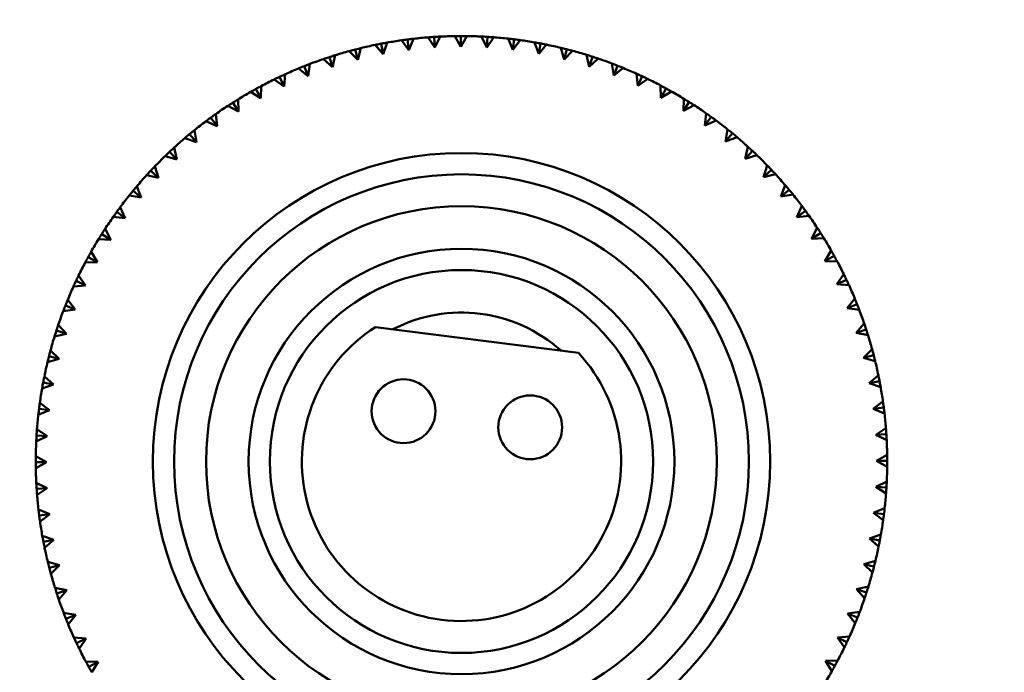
# Model space of a CAD drawing. Header units: millimetres. Extents: x 209 to 1990, y 91 to 2957.
# Tile 14 of 24: x 574 to 621, y 186 to 216. Entities that reach past the tile are written whole.
import ezdxf

# ---------------------------------------------------------------- set-up
doc = ezdxf.new("R2010")
doc.units = ezdxf.units.MM
doc.header["$LTSCALE"] = 10
doc.layers.add('Widoczne (ISO)', color=7, linetype='Continuous', lineweight=50)

msp = doc.modelspace()

# ---------------------------------------------------------------- linework, layer by layer
at = {"layer": 'Widoczne (ISO)'}
for p, q in [((591.464, 215.126), (591.559, 214.635)), ((591.747, 215.178), (591.559, 214.635)), ((592.768, 214.828), (592.42, 215.286)), ((592.705, 215.324), (592.768, 214.828)), ((592.991, 215.359), (592.768, 214.828)), ((593.988, 214.945), (593.669, 215.424)), ((593.956, 215.444), (593.988, 214.945)), ((594.243, 215.461), (593.988, 214.945)), ((595.212, 214.986), (594.924, 215.483)), ((595.212, 215.486), (595.212, 214.986)), ((595.499, 215.484), (595.212, 214.986)), ((596.437, 214.949), (596.18, 215.464)), ((596.467, 215.448), (596.437, 214.949)), ((596.754, 215.428), (596.437, 214.949)), ((597.656, 214.835), (597.433, 215.365)), ((597.718, 215.332), (597.656, 214.835)), ((598.003, 215.294), (597.656, 214.835)), ((598.867, 214.646), (598.677, 215.188)), ((598.96, 215.137), (598.867, 214.646)), ((590.364, 214.366), (589.961, 214.776)), ((590.239, 214.85), (590.364, 214.366)), ((590.518, 214.92), (590.364, 214.366)), ((591.559, 214.635), (591.183, 215.069)), ((599.242, 215.081), (598.867, 214.646)), ((600.063, 214.38), (599.907, 214.934)), ((600.186, 214.865), (600.063, 214.38)), ((600.464, 214.792), (600.063, 214.38)), ((588.119, 214.174), (588.036, 213.606)), ((589.188, 214.022), (588.76, 214.406)), ((589.033, 214.498), (589.188, 214.022)), ((589.307, 214.585), (589.188, 214.022)), ((601.24, 214.04), (601.119, 214.602)), ((601.393, 214.516), (601.24, 214.04)), ((601.666, 214.426), (601.24, 214.04)), ((602.393, 213.627), (602.308, 214.196)), ((588.036, 213.606), (587.585, 213.962)), ((587.851, 214.07), (588.036, 213.606)), ((602.576, 214.092), (602.393, 213.627)), ((602.843, 213.985), (602.393, 213.627)), ((603.518, 213.142), (603.469, 213.715)), ((586.912, 213.117), (586.44, 213.445)), ((586.699, 213.569), (586.912, 213.117)), ((586.96, 213.69), (586.912, 213.117)), ((603.73, 213.595), (603.518, 213.142)), ((603.989, 213.471), (603.518, 213.142)), ((585.822, 212.56), (585.329, 212.857)), ((585.58, 212.997), (585.822, 212.56)), ((585.833, 213.134), (585.822, 212.56)), ((604.61, 212.588), (604.597, 213.162)), ((604.85, 213.026), (604.61, 212.588)), ((605.101, 212.886), (604.61, 212.588)), ((584.5, 212.356), (584.768, 211.934)), ((584.743, 212.509), (584.768, 211.934)), ((605.665, 211.966), (605.689, 212.54)), ((605.933, 212.388), (605.665, 211.966)), ((584.768, 211.934), (584.258, 212.2)), ((606.175, 212.233), (605.665, 211.966)), ((606.68, 211.279), (606.739, 211.85)), ((583.756, 211.244), (583.23, 211.477)), ((583.462, 211.648), (583.756, 211.244)), ((583.695, 211.816), (583.756, 211.244)), ((606.973, 211.683), (606.68, 211.279)), ((607.205, 211.513), (606.68, 211.279)), ((582.692, 211.059), (582.789, 210.492)), ((607.649, 210.529), (607.744, 211.096)), ((582.789, 210.492), (582.25, 210.692)), ((582.47, 210.877), (582.789, 210.492)), ((607.967, 210.915), (607.649, 210.529)), ((608.187, 210.73), (607.649, 210.529)), ((581.529, 210.045), (581.871, 209.681)), ((581.739, 210.24), (581.871, 209.681)), ((608.569, 209.72), (608.699, 210.28)), ((608.911, 210.085), (608.569, 209.72)), ((581.871, 209.681), (581.321, 209.846)), ((609.119, 209.887), (608.569, 209.72)), ((580.642, 209.155), (581.007, 208.813)), ((580.84, 209.363), (581.007, 208.813)), ((609.436, 208.855), (609.602, 209.406)), ((609.8, 209.198), (609.436, 208.855)), ((581.007, 208.813), (580.447, 208.944)), ((609.996, 208.988), (609.436, 208.855)), ((579.812, 208.211), (580.198, 207.893)), ((579.997, 208.432), (580.198, 207.893)), ((610.248, 207.938), (610.447, 208.477)), ((610.633, 208.257), (610.248, 207.938)), ((580.198, 207.893), (579.631, 207.988)), ((610.815, 208.035), (610.248, 207.938)), ((579.214, 207.449), (579.448, 206.924)), ((611, 206.971), (611.233, 207.497)), ((611.404, 207.265), (611, 206.971)), ((579.448, 206.924), (578.877, 206.983)), ((579.043, 207.217), (579.448, 206.924)), ((611.572, 207.032), (611, 206.971)), ((578.494, 206.419), (578.761, 205.91)), ((611.69, 205.959), (611.956, 206.469)), ((578.761, 205.91), (578.187, 205.933)), ((578.339, 206.177), (578.761, 205.91)), ((612.112, 206.227), (611.69, 205.959)), ((612.265, 205.984), (611.69, 205.959)), ((612.315, 204.905), (612.612, 205.398)), ((577.701, 205.095), (578.139, 204.854)), ((577.841, 205.346), (578.139, 204.854)), ((612.753, 205.147), (612.315, 204.905)), ((578.139, 204.854), (577.565, 204.841)), ((612.89, 204.894), (612.315, 204.905)), ((577.256, 204.234), (577.585, 203.762)), ((612.873, 203.815), (613.2, 204.287)), ((613.325, 204.028), (612.873, 203.815)), ((577.585, 203.762), (577.012, 203.713)), ((577.132, 203.974), (577.585, 203.762)), ((613.446, 203.767), (612.873, 203.815)), ((576.742, 203.087), (577.1, 202.637)), ((613.361, 202.691), (613.718, 203.142)), ((577.1, 202.637), (576.531, 202.552)), ((576.635, 202.82), (577.1, 202.637)), ((613.826, 202.876), (613.361, 202.691)), ((613.93, 202.608), (613.361, 202.691)), ((576.301, 201.911), (576.687, 201.484)), ((591.201, 201.804), (600.735, 200.591)), ((613.778, 201.539), (614.162, 201.967)), ((614.253, 201.694), (613.778, 201.539)), ((576.687, 201.484), (576.125, 201.363)), ((576.211, 201.638), (576.687, 201.484)), ((614.34, 201.42), (613.778, 201.539)), ((614.121, 200.363), (614.532, 200.766)), ((576.347, 200.307), (575.793, 200.151)), ((575.862, 200.431), (576.347, 200.307)), ((575.935, 200.709), (576.347, 200.307)), ((614.606, 200.488), (614.121, 200.363)), ((614.675, 200.209), (614.121, 200.363)), ((575.645, 199.486), (576.081, 199.111)), ((614.39, 199.168), (614.825, 199.544)), ((576.081, 199.111), (575.539, 198.921)), ((575.59, 199.204), (576.081, 199.111)), ((614.881, 199.263), (614.39, 199.168)), ((614.934, 198.98), (614.39, 199.168)), ((575.433, 198.248), (575.891, 197.901)), ((614.584, 197.958), (615.041, 198.307)), ((615.08, 198.022), (614.584, 197.958)), ((575.891, 197.901), (575.362, 197.677)), ((575.891, 197.901), (575.395, 197.963)), ((615.114, 197.736), (614.584, 197.958)), ((614.701, 196.739), (615.179, 197.058)), ((575.778, 196.681), (575.263, 196.425)), ((575.279, 196.712), (575.778, 196.681)), ((575.299, 196.999), (575.778, 196.681)), ((615.2, 196.771), (614.701, 196.739)), ((615.216, 196.484), (614.701, 196.739)), ((575.243, 195.743), (575.741, 195.457)), ((614.741, 195.515), (615.239, 195.803)), ((575.241, 195.456), (575.741, 195.457)), ((575.741, 195.457), (575.244, 195.168)), ((615.241, 195.515), (614.741, 195.515)), ((615.24, 195.228), (614.741, 195.515)), ((575.266, 194.487), (575.782, 194.232)), ((614.705, 194.29), (615.219, 194.547)), ((615.204, 194.26), (614.705, 194.29)), ((615.184, 193.973), (614.705, 194.29)), ((575.283, 194.2), (575.782, 194.232)), ((575.782, 194.232), (575.303, 193.913)), ((575.368, 193.235), (575.899, 193.013)), ((575.403, 192.949), (575.899, 193.013)), ((575.899, 193.013), (575.441, 192.665)), ((614.591, 193.07), (615.121, 193.294)), ((615.087, 193.009), (614.591, 193.07)), ((615.05, 192.724), (614.591, 193.07)), ((575.549, 191.991), (576.092, 191.803)), ((614.401, 191.86), (614.944, 192.05)), ((575.601, 191.709), (576.092, 191.803)), ((576.092, 191.803), (575.657, 191.427)), ((614.893, 191.767), (614.401, 191.86)), ((614.837, 191.485), (614.401, 191.86)), ((575.807, 190.762), (576.361, 190.608)), ((575.877, 190.483), (576.361, 190.608)), ((576.361, 190.608), (575.951, 190.205)), ((614.136, 190.664), (614.689, 190.82)), ((614.62, 190.541), (614.136, 190.664)), ((614.547, 190.263), (614.136, 190.664)), ((576.142, 189.551), (576.705, 189.432)), ((576.229, 189.277), (576.705, 189.432)), ((576.705, 189.432), (576.321, 189.004)), ((613.796, 189.487), (614.358, 189.608)), ((614.272, 189.334), (613.796, 189.487)), ((614.181, 189.061), (613.796, 189.487)), ((576.552, 188.363), (577.121, 188.28)), ((576.657, 188.095), (577.121, 188.28)), ((577.121, 188.28), (576.765, 187.829)), ((613.383, 188.334), (613.951, 188.419)), ((613.848, 188.151), (613.383, 188.334)), ((613.74, 187.884), (613.383, 188.334)), ((577.037, 187.204), (577.61, 187.157)), ((577.157, 186.943), (577.61, 187.157)), ((577.61, 187.157), (577.282, 186.684)), ((612.898, 187.209), (613.471, 187.258)), ((613.351, 186.997), (612.898, 187.209)), ((613.227, 186.738), (612.898, 187.209)), ((577.592, 186.077), (578.167, 186.066)), ((577.73, 185.824), (578.167, 186.066)), ((578.167, 186.066), (577.87, 185.574)), ((612.343, 186.117), (612.918, 186.13)), ((612.782, 185.877), (612.343, 186.117)), ((612.642, 185.626), (612.343, 186.117))]:
    msp.add_line(p, q, dxfattribs=at)
for centre, radius in [((595.241, 195.486), 50), ((595.241, 195.486), 14.5), ((595.241, 195.486), 13.5), ((595.241, 195.486), 12), ((595.241, 195.486), 10), ((595.241, 195.486), 9), ((592.518, 197.848), 1.5), ((598.47, 197.091), 1.5)]:
    msp.add_circle(centre, radius, dxfattribs=at)
for radius, start, end in [(20, 98.109, 100.0618), (20, 94.509, 96.4618), (20, 90.909, 92.8618), (20, 87.309, 89.2618), (20, 83.709, 85.6618), (20, 80.109, 82.0618), (20, 105.309, 107.2618), (20, 101.709, 103.6618), (20, 76.509, 78.4618), (20, 72.909, 74.8618), (20, 108.909, 110.8618), (20, 69.309, 71.2618), (20, 112.509, 114.4618), (20, 65.709, 67.6618), (20, 116.109, 118.0618), (20, 62.109, 64.0618), (20, 119.709, 121.6618), (20, 58.509, 60.4618), (20, 123.309, 125.2618), (20, 54.909, 56.8618), (20, 126.909, 128.8618), (20, 51.309, 53.2618), (20, 130.509, 132.4618), (20, 47.709, 49.6618), (20, 134.109, 136.0618), (20, 44.109, 46.0618), (20, 137.709, 139.6618), (20, 40.509, 42.4618), (20, 141.309, 143.2618), (20, 36.909, 38.8618), (20, 144.909, 146.8618), (20, 33.309, 35.2618), (20, 148.509, 150.4618), (20, 29.709, 31.6618), (20, 152.109, 154.0618), (20, 26.109, 28.0618), (20, 155.709, 157.6618), (20, 22.509, 24.4618), (20, 18.909, 20.8618), (20, 159.309, 161.2618), (7, 48.0951, 117.4049), (7.5, 122.5975, 42.9025), (20, 162.909, 164.8618), (20, 15.309, 17.2618), (20, 166.509, 168.4618), (20, 11.709, 13.6618), (20, 170.109, 172.0618), (20, 8.109, 10.0618), (20, 173.709, 175.6618), (20, 4.509, 6.4618), (20, 177.309, 179.2618), (20, 0.909, 2.8618), (20, 357.309, 359.2618), (20, 180.909, 182.8618), (20, 184.509, 186.4618), (20, 353.709, 355.6618), (20, 188.109, 190.0618), (20, 350.109, 352.0618), (20, 191.709, 193.6618), (20, 346.509, 348.4618), (20, 195.309, 197.2618), (20, 342.909, 344.8618), (20, 198.909, 200.8618), (20, 339.309, 341.2618), (20, 202.509, 204.4618), (20, 335.709, 337.6618), (20, 206.109, 208.0618), (20, 332.109, 334.0618), (20, 328.509, 330.4618)]:
    msp.add_arc((595.241, 195.486), radius, start, end, dxfattribs=at)
for points, knots in [([(591.183, 215.069), (591.263, 215.086), (591.344, 215.102), (591.438, 215.121), (591.451, 215.123), (591.464, 215.126)], [0.01597845, 0.01597845, 0.01597845, 0.01597845, 0.06606705, 0.06606705, 0.07409033, 0.07409033, 0.07409033, 0.07409033]), ([(591.464, 215.126), (591.477, 215.128), (591.49, 215.131), (591.585, 215.149), (591.666, 215.164), (591.747, 215.178)], [0.05804162, 0.05804162, 0.05804162, 0.05804162, 0.06605559, 0.06605559, 0.11615352, 0.11615352, 0.11615352, 0.11615352]), ([(592.42, 215.286), (592.502, 215.297), (592.584, 215.308), (592.679, 215.321), (592.692, 215.322), (592.705, 215.324)], [0.01597845, 0.01597845, 0.01597845, 0.01597845, 0.06606705, 0.06606705, 0.07409033, 0.07409033, 0.07409033, 0.07409033]), ([(592.705, 215.324), (592.718, 215.326), (592.731, 215.328), (592.826, 215.339), (592.908, 215.349), (592.991, 215.359)], [0.05804162, 0.05804162, 0.05804162, 0.05804162, 0.06605559, 0.06605559, 0.11615352, 0.11615352, 0.11615352, 0.11615352]), ([(593.669, 215.424), (593.751, 215.43), (593.834, 215.436), (593.929, 215.443), (593.943, 215.443), (593.956, 215.444)], [0.01597845, 0.01597845, 0.01597845, 0.01597845, 0.06606705, 0.06606705, 0.07409033, 0.07409033, 0.07409033, 0.07409033]), ([(593.956, 215.444), (593.969, 215.445), (593.982, 215.446), (594.078, 215.452), (594.16, 215.457), (594.243, 215.461)], [0.05804162, 0.05804162, 0.05804162, 0.05804162, 0.06605559, 0.06605559, 0.11615352, 0.11615352, 0.11615352, 0.11615352]), ([(594.924, 215.483), (595.007, 215.484), (595.089, 215.485), (595.185, 215.486), (595.198, 215.486), (595.212, 215.486)], [0.01597845, 0.01597845, 0.01597845, 0.01597845, 0.06606705, 0.06606705, 0.07409033, 0.07409033, 0.07409033, 0.07409033]), ([(595.212, 215.486), (595.225, 215.486), (595.238, 215.486), (595.334, 215.486), (595.416, 215.485), (595.499, 215.484)], [0.05804162, 0.05804162, 0.05804162, 0.05804162, 0.06605559, 0.06605559, 0.11615352, 0.11615352, 0.11615352, 0.11615352]), ([(596.18, 215.464), (596.263, 215.46), (596.345, 215.455), (596.441, 215.45), (596.454, 215.449), (596.467, 215.448)], [0.01597845, 0.01597845, 0.01597845, 0.01597845, 0.06606705, 0.06606705, 0.07409033, 0.07409033, 0.07409033, 0.07409033]), ([(596.467, 215.448), (596.481, 215.447), (596.494, 215.446), (596.589, 215.44), (596.672, 215.435), (596.754, 215.428)], [0.05804162, 0.05804162, 0.05804162, 0.05804162, 0.06605559, 0.06605559, 0.11615352, 0.11615352, 0.11615352, 0.11615352]), ([(597.433, 215.365), (597.515, 215.356), (597.597, 215.347), (597.692, 215.335), (597.705, 215.333), (597.718, 215.332)], [0.01597845, 0.01597845, 0.01597845, 0.01597845, 0.06606705, 0.06606705, 0.07409033, 0.07409033, 0.07409033, 0.07409033]), ([(597.718, 215.332), (597.732, 215.33), (597.745, 215.328), (597.84, 215.316), (597.922, 215.305), (598.003, 215.294)], [0.05804162, 0.05804162, 0.05804162, 0.05804162, 0.06605559, 0.06605559, 0.11615352, 0.11615352, 0.11615352, 0.11615352]), ([(598.677, 215.188), (598.758, 215.174), (598.839, 215.159), (598.934, 215.142), (598.947, 215.139), (598.96, 215.137)], [0.01597845, 0.01597845, 0.01597845, 0.01597845, 0.06606705, 0.06606705, 0.07409033, 0.07409033, 0.07409033, 0.07409033]), ([(598.96, 215.137), (598.973, 215.134), (598.986, 215.132), (599.08, 215.114), (599.161, 215.098), (599.242, 215.081)], [0.05804162, 0.05804162, 0.05804162, 0.05804162, 0.06605559, 0.06605559, 0.11615352, 0.11615352, 0.11615352, 0.11615352]), ([(589.961, 214.776), (590.04, 214.798), (590.12, 214.819), (590.213, 214.843), (590.226, 214.847), (590.239, 214.85)], [0.01597845, 0.01597845, 0.01597845, 0.01597845, 0.06606705, 0.06606705, 0.07409033, 0.07409033, 0.07409033, 0.07409033]), ([(590.239, 214.85), (590.251, 214.853), (590.264, 214.856), (590.357, 214.88), (590.437, 214.9), (590.518, 214.92)], [0.05804162, 0.05804162, 0.05804162, 0.05804162, 0.06605559, 0.06605559, 0.11615352, 0.11615352, 0.11615352, 0.11615352]), ([(599.907, 214.934), (599.987, 214.915), (600.068, 214.895), (600.161, 214.871), (600.173, 214.868), (600.186, 214.865)], [0.01597845, 0.01597845, 0.01597845, 0.01597845, 0.06606705, 0.06606705, 0.07409033, 0.07409033, 0.07409033, 0.07409033]), ([(600.186, 214.865), (600.199, 214.861), (600.212, 214.858), (600.305, 214.834), (600.385, 214.813), (600.464, 214.792)], [0.05804162, 0.05804162, 0.05804162, 0.05804162, 0.06605559, 0.06605559, 0.11615352, 0.11615352, 0.11615352, 0.11615352]), ([(587.851, 214.07), (587.863, 214.075), (587.876, 214.08), (587.965, 214.115), (588.042, 214.145), (588.119, 214.174)], [0.05804162, 0.05804162, 0.05804162, 0.05804162, 0.06605559, 0.06605559, 0.11615352, 0.11615352, 0.11615352, 0.11615352]), ([(588.76, 214.406), (588.838, 214.433), (588.916, 214.459), (589.007, 214.489), (589.02, 214.493), (589.033, 214.498)], [0.01597845, 0.01597845, 0.01597845, 0.01597845, 0.06606705, 0.06606705, 0.07409033, 0.07409033, 0.07409033, 0.07409033]), ([(589.033, 214.498), (589.045, 214.502), (589.058, 214.506), (589.149, 214.535), (589.228, 214.56), (589.307, 214.585)], [0.05804162, 0.05804162, 0.05804162, 0.05804162, 0.06605559, 0.06605559, 0.11615352, 0.11615352, 0.11615352, 0.11615352]), ([(601.119, 214.602), (601.198, 214.578), (601.277, 214.553), (601.368, 214.524), (601.381, 214.52), (601.393, 214.516)], [0.01597845, 0.01597845, 0.01597845, 0.01597845, 0.06606705, 0.06606705, 0.07409033, 0.07409033, 0.07409033, 0.07409033]), ([(601.393, 214.516), (601.406, 214.512), (601.418, 214.508), (601.51, 214.478), (601.588, 214.452), (601.666, 214.426)], [0.05804162, 0.05804162, 0.05804162, 0.05804162, 0.06605559, 0.06605559, 0.11615352, 0.11615352, 0.11615352, 0.11615352]), ([(602.308, 214.196), (602.385, 214.166), (602.462, 214.137), (602.551, 214.102), (602.564, 214.097), (602.576, 214.092)], [0.01597845, 0.01597845, 0.01597845, 0.01597845, 0.06606705, 0.06606705, 0.07409033, 0.07409033, 0.07409033, 0.07409033]), ([(587.585, 213.962), (587.661, 213.994), (587.738, 214.025), (587.827, 214.06), (587.839, 214.065), (587.851, 214.07)], [0.01597845, 0.01597845, 0.01597845, 0.01597845, 0.06606705, 0.06606705, 0.07409033, 0.07409033, 0.07409033, 0.07409033]), ([(602.576, 214.092), (602.588, 214.087), (602.601, 214.082), (602.69, 214.047), (602.766, 214.016), (602.843, 213.985)], [0.05804162, 0.05804162, 0.05804162, 0.05804162, 0.06605559, 0.06605559, 0.11615352, 0.11615352, 0.11615352, 0.11615352]), ([(603.469, 213.715), (603.544, 213.681), (603.619, 213.647), (603.706, 213.606), (603.718, 213.6), (603.73, 213.595)], [0.01597845, 0.01597845, 0.01597845, 0.01597845, 0.06606705, 0.06606705, 0.07409033, 0.07409033, 0.07409033, 0.07409033]), ([(586.44, 213.445), (586.514, 213.481), (586.588, 213.517), (586.675, 213.558), (586.687, 213.564), (586.699, 213.569)], [0.01597845, 0.01597845, 0.01597845, 0.01597845, 0.06606705, 0.06606705, 0.07409033, 0.07409033, 0.07409033, 0.07409033]), ([(586.699, 213.569), (586.711, 213.575), (586.723, 213.581), (586.809, 213.622), (586.884, 213.656), (586.96, 213.69)], [0.05804162, 0.05804162, 0.05804162, 0.05804162, 0.06605559, 0.06605559, 0.11615352, 0.11615352, 0.11615352, 0.11615352]), ([(603.73, 213.595), (603.742, 213.589), (603.754, 213.584), (603.841, 213.543), (603.915, 213.507), (603.989, 213.471)], [0.05804162, 0.05804162, 0.05804162, 0.05804162, 0.06605559, 0.06605559, 0.11615352, 0.11615352, 0.11615352, 0.11615352]), ([(585.329, 212.857), (585.401, 212.898), (585.473, 212.938), (585.557, 212.985), (585.569, 212.991), (585.58, 212.997)], [0.01597845, 0.01597845, 0.01597845, 0.01597845, 0.06606705, 0.06606705, 0.07409033, 0.07409033, 0.07409033, 0.07409033]), ([(585.58, 212.997), (585.592, 213.004), (585.603, 213.01), (585.687, 213.056), (585.76, 213.096), (585.833, 213.134)], [0.05804162, 0.05804162, 0.05804162, 0.05804162, 0.06605559, 0.06605559, 0.11615352, 0.11615352, 0.11615352, 0.11615352]), ([(604.597, 213.162), (604.67, 213.124), (604.743, 213.085), (604.827, 213.039), (604.839, 213.032), (604.85, 213.026)], [0.01597845, 0.01597845, 0.01597845, 0.01597845, 0.06606705, 0.06606705, 0.07409033, 0.07409033, 0.07409033, 0.07409033]), ([(604.85, 213.026), (604.862, 213.02), (604.873, 213.013), (604.957, 212.967), (605.03, 212.927), (605.101, 212.886)], [0.05804162, 0.05804162, 0.05804162, 0.05804162, 0.06605559, 0.06605559, 0.11615352, 0.11615352, 0.11615352, 0.11615352]), ([(584.258, 212.2), (584.327, 212.245), (584.397, 212.29), (584.477, 212.342), (584.488, 212.349), (584.5, 212.356)], [0.01597845, 0.01597845, 0.01597845, 0.01597845, 0.06606705, 0.06606705, 0.07409033, 0.07409033, 0.07409033, 0.07409033]), ([(584.5, 212.356), (584.511, 212.363), (584.522, 212.37), (584.603, 212.422), (584.673, 212.466), (584.743, 212.509)], [0.05804162, 0.05804162, 0.05804162, 0.05804162, 0.06605559, 0.06605559, 0.11615352, 0.11615352, 0.11615352, 0.11615352]), ([(605.689, 212.54), (605.759, 212.497), (605.829, 212.453), (605.91, 212.402), (605.921, 212.395), (605.933, 212.388)], [0.01597845, 0.01597845, 0.01597845, 0.01597845, 0.06606705, 0.06606705, 0.07409033, 0.07409033, 0.07409033, 0.07409033]), ([(605.933, 212.388), (605.944, 212.381), (605.955, 212.374), (606.036, 212.323), (606.105, 212.278), (606.175, 212.233)], [0.05804162, 0.05804162, 0.05804162, 0.05804162, 0.06605559, 0.06605559, 0.11615352, 0.11615352, 0.11615352, 0.11615352]), ([(606.739, 211.85), (606.806, 211.803), (606.874, 211.755), (606.951, 211.699), (606.962, 211.691), (606.973, 211.683)], [0.01597845, 0.01597845, 0.01597845, 0.01597845, 0.06606705, 0.06606705, 0.07409033, 0.07409033, 0.07409033, 0.07409033]), ([(583.23, 211.477), (583.296, 211.527), (583.363, 211.576), (583.44, 211.633), (583.451, 211.641), (583.462, 211.648)], [0.01597845, 0.01597845, 0.01597845, 0.01597845, 0.06606705, 0.06606705, 0.07409033, 0.07409033, 0.07409033, 0.07409033]), ([(583.462, 211.648), (583.472, 211.656), (583.483, 211.664), (583.56, 211.72), (583.628, 211.768), (583.695, 211.816)], [0.05804162, 0.05804162, 0.05804162, 0.05804162, 0.06605559, 0.06605559, 0.11615352, 0.11615352, 0.11615352, 0.11615352]), ([(606.973, 211.683), (606.984, 211.676), (606.994, 211.668), (607.072, 211.612), (607.138, 211.563), (607.205, 211.513)], [0.05804162, 0.05804162, 0.05804162, 0.05804162, 0.06605559, 0.06605559, 0.11615352, 0.11615352, 0.11615352, 0.11615352]), ([(582.47, 210.877), (582.48, 210.885), (582.49, 210.894), (582.564, 210.955), (582.628, 211.007), (582.692, 211.059)], [0.05804162, 0.05804162, 0.05804162, 0.05804162, 0.06605559, 0.06605559, 0.11615352, 0.11615352, 0.11615352, 0.11615352]), ([(607.744, 211.096), (607.808, 211.045), (607.872, 210.993), (607.946, 210.932), (607.957, 210.923), (607.967, 210.915)], [0.01597845, 0.01597845, 0.01597845, 0.01597845, 0.06606705, 0.06606705, 0.07409033, 0.07409033, 0.07409033, 0.07409033]), ([(582.25, 210.692), (582.313, 210.745), (582.376, 210.799), (582.45, 210.86), (582.46, 210.868), (582.47, 210.877)], [0.01597845, 0.01597845, 0.01597845, 0.01597845, 0.06606705, 0.06606705, 0.07409033, 0.07409033, 0.07409033, 0.07409033]), ([(607.967, 210.915), (607.977, 210.906), (607.987, 210.898), (608.061, 210.837), (608.124, 210.784), (608.187, 210.73)], [0.05804162, 0.05804162, 0.05804162, 0.05804162, 0.06605559, 0.06605559, 0.11615352, 0.11615352, 0.11615352, 0.11615352]), ([(581.321, 209.846), (581.38, 209.903), (581.44, 209.961), (581.509, 210.026), (581.519, 210.036), (581.529, 210.045)], [0.01597845, 0.01597845, 0.01597845, 0.01597845, 0.06606705, 0.06606705, 0.07409033, 0.07409033, 0.07409033, 0.07409033]), ([(581.529, 210.045), (581.538, 210.054), (581.548, 210.063), (581.618, 210.128), (581.678, 210.184), (581.739, 210.24)], [0.05804162, 0.05804162, 0.05804162, 0.05804162, 0.06605559, 0.06605559, 0.11615352, 0.11615352, 0.11615352, 0.11615352]), ([(608.699, 210.28), (608.76, 210.225), (608.821, 210.169), (608.891, 210.103), (608.901, 210.094), (608.911, 210.085)], [0.01597845, 0.01597845, 0.01597845, 0.01597845, 0.06606705, 0.06606705, 0.07409033, 0.07409033, 0.07409033, 0.07409033]), ([(608.911, 210.085), (608.92, 210.076), (608.93, 210.067), (609, 210.002), (609.06, 209.945), (609.119, 209.887)], [0.05804162, 0.05804162, 0.05804162, 0.05804162, 0.06605559, 0.06605559, 0.11615352, 0.11615352, 0.11615352, 0.11615352]), ([(580.447, 208.944), (580.502, 209.005), (580.558, 209.065), (580.623, 209.136), (580.633, 209.145), (580.642, 209.155)], [0.01597845, 0.01597845, 0.01597845, 0.01597845, 0.06606705, 0.06606705, 0.07409033, 0.07409033, 0.07409033, 0.07409033]), ([(580.642, 209.155), (580.651, 209.164), (580.66, 209.174), (580.725, 209.244), (580.782, 209.304), (580.84, 209.363)], [0.05804162, 0.05804162, 0.05804162, 0.05804162, 0.06605559, 0.06605559, 0.11615352, 0.11615352, 0.11615352, 0.11615352]), ([(609.602, 209.406), (609.659, 209.347), (609.716, 209.287), (609.782, 209.218), (609.791, 209.208), (609.8, 209.198)], [0.01597845, 0.01597845, 0.01597845, 0.01597845, 0.06606705, 0.06606705, 0.07409033, 0.07409033, 0.07409033, 0.07409033]), ([(609.8, 209.198), (609.809, 209.189), (609.818, 209.179), (609.884, 209.109), (609.94, 209.049), (609.996, 208.988)], [0.05804162, 0.05804162, 0.05804162, 0.05804162, 0.06605559, 0.06605559, 0.11615352, 0.11615352, 0.11615352, 0.11615352]), ([(579.631, 207.988), (579.682, 208.052), (579.734, 208.117), (579.795, 208.191), (579.804, 208.201), (579.812, 208.211)], [0.01597845, 0.01597845, 0.01597845, 0.01597845, 0.06606705, 0.06606705, 0.07409033, 0.07409033, 0.07409033, 0.07409033]), ([(579.812, 208.211), (579.82, 208.221), (579.829, 208.232), (579.89, 208.305), (579.943, 208.369), (579.997, 208.432)], [0.05804162, 0.05804162, 0.05804162, 0.05804162, 0.06605559, 0.06605559, 0.11615352, 0.11615352, 0.11615352, 0.11615352]), ([(610.447, 208.477), (610.501, 208.414), (610.554, 208.351), (610.616, 208.277), (610.624, 208.267), (610.633, 208.257)], [0.01597845, 0.01597845, 0.01597845, 0.01597845, 0.06606705, 0.06606705, 0.07409033, 0.07409033, 0.07409033, 0.07409033]), ([(610.633, 208.257), (610.641, 208.247), (610.649, 208.237), (610.711, 208.163), (610.763, 208.099), (610.815, 208.035)], [0.05804162, 0.05804162, 0.05804162, 0.05804162, 0.06605559, 0.06605559, 0.11615352, 0.11615352, 0.11615352, 0.11615352]), ([(579.043, 207.217), (579.051, 207.228), (579.059, 207.239), (579.115, 207.316), (579.164, 207.383), (579.214, 207.449)], [0.05804162, 0.05804162, 0.05804162, 0.05804162, 0.06605559, 0.06605559, 0.11615352, 0.11615352, 0.11615352, 0.11615352]), ([(611.233, 207.497), (611.283, 207.431), (611.332, 207.364), (611.389, 207.287), (611.396, 207.276), (611.404, 207.265)], [0.01597845, 0.01597845, 0.01597845, 0.01597845, 0.06606705, 0.06606705, 0.07409033, 0.07409033, 0.07409033, 0.07409033]), ([(611.404, 207.265), (611.412, 207.255), (611.42, 207.244), (611.476, 207.166), (611.524, 207.099), (611.572, 207.032)], [0.05804162, 0.05804162, 0.05804162, 0.05804162, 0.06605559, 0.06605559, 0.11615352, 0.11615352, 0.11615352, 0.11615352]), ([(578.877, 206.983), (578.924, 207.051), (578.972, 207.118), (579.028, 207.196), (579.036, 207.206), (579.043, 207.217)], [0.01597845, 0.01597845, 0.01597845, 0.01597845, 0.06606705, 0.06606705, 0.07409033, 0.07409033, 0.07409033, 0.07409033]), ([(578.339, 206.177), (578.346, 206.188), (578.353, 206.199), (578.404, 206.28), (578.449, 206.35), (578.494, 206.419)], [0.05804162, 0.05804162, 0.05804162, 0.05804162, 0.06605559, 0.06605559, 0.11615352, 0.11615352, 0.11615352, 0.11615352]), ([(611.956, 206.469), (612.001, 206.4), (612.046, 206.33), (612.098, 206.25), (612.105, 206.238), (612.112, 206.227)], [0.01597845, 0.01597845, 0.01597845, 0.01597845, 0.06606705, 0.06606705, 0.07409033, 0.07409033, 0.07409033, 0.07409033]), ([(578.187, 205.933), (578.23, 206.003), (578.274, 206.073), (578.325, 206.155), (578.332, 206.166), (578.339, 206.177)], [0.01597845, 0.01597845, 0.01597845, 0.01597845, 0.06606705, 0.06606705, 0.07409033, 0.07409033, 0.07409033, 0.07409033]), ([(612.112, 206.227), (612.119, 206.216), (612.126, 206.205), (612.177, 206.124), (612.221, 206.054), (612.265, 205.984)], [0.05804162, 0.05804162, 0.05804162, 0.05804162, 0.06605559, 0.06605559, 0.11615352, 0.11615352, 0.11615352, 0.11615352]), ([(612.612, 205.398), (612.653, 205.326), (612.694, 205.254), (612.74, 205.17), (612.747, 205.158), (612.753, 205.147)], [0.01597845, 0.01597845, 0.01597845, 0.01597845, 0.06606705, 0.06606705, 0.07409033, 0.07409033, 0.07409033, 0.07409033]), ([(577.565, 204.841), (577.603, 204.914), (577.642, 204.987), (577.688, 205.071), (577.694, 205.083), (577.701, 205.095)], [0.01597845, 0.01597845, 0.01597845, 0.01597845, 0.06606705, 0.06606705, 0.07409033, 0.07409033, 0.07409033, 0.07409033]), ([(577.701, 205.095), (577.707, 205.106), (577.714, 205.118), (577.76, 205.202), (577.8, 205.274), (577.841, 205.346)], [0.05804162, 0.05804162, 0.05804162, 0.05804162, 0.06605559, 0.06605559, 0.11615352, 0.11615352, 0.11615352, 0.11615352]), ([(612.753, 205.147), (612.759, 205.135), (612.766, 205.124), (612.812, 205.04), (612.851, 204.967), (612.89, 204.894)], [0.05804162, 0.05804162, 0.05804162, 0.05804162, 0.06605559, 0.06605559, 0.11615352, 0.11615352, 0.11615352, 0.11615352]), ([(577.132, 203.974), (577.138, 203.986), (577.143, 203.998), (577.184, 204.085), (577.22, 204.159), (577.256, 204.234)], [0.05804162, 0.05804162, 0.05804162, 0.05804162, 0.06605559, 0.06605559, 0.11615352, 0.11615352, 0.11615352, 0.11615352]), ([(613.2, 204.287), (613.237, 204.213), (613.273, 204.139), (613.314, 204.052), (613.319, 204.04), (613.325, 204.028)], [0.01597845, 0.01597845, 0.01597845, 0.01597845, 0.06606705, 0.06606705, 0.07409033, 0.07409033, 0.07409033, 0.07409033]), ([(613.325, 204.028), (613.331, 204.016), (613.336, 204.004), (613.377, 203.917), (613.412, 203.843), (613.446, 203.767)], [0.05804162, 0.05804162, 0.05804162, 0.05804162, 0.06605559, 0.06605559, 0.11615352, 0.11615352, 0.11615352, 0.11615352]), ([(577.012, 203.713), (577.046, 203.788), (577.08, 203.863), (577.121, 203.95), (577.126, 203.962), (577.132, 203.974)], [0.01597845, 0.01597845, 0.01597845, 0.01597845, 0.06606705, 0.06606705, 0.07409033, 0.07409033, 0.07409033, 0.07409033]), ([(576.635, 202.82), (576.64, 202.833), (576.645, 202.845), (576.68, 202.934), (576.711, 203.011), (576.742, 203.087)], [0.05804162, 0.05804162, 0.05804162, 0.05804162, 0.06605559, 0.06605559, 0.11615352, 0.11615352, 0.11615352, 0.11615352]), ([(613.718, 203.142), (613.749, 203.066), (613.78, 202.989), (613.816, 202.9), (613.821, 202.888), (613.826, 202.876)], [0.01597845, 0.01597845, 0.01597845, 0.01597845, 0.06606705, 0.06606705, 0.07409033, 0.07409033, 0.07409033, 0.07409033]), ([(576.531, 202.552), (576.56, 202.629), (576.59, 202.707), (576.625, 202.796), (576.63, 202.808), (576.635, 202.82)], [0.01597845, 0.01597845, 0.01597845, 0.01597845, 0.06606705, 0.06606705, 0.07409033, 0.07409033, 0.07409033, 0.07409033]), ([(613.826, 202.876), (613.831, 202.864), (613.836, 202.851), (613.871, 202.762), (613.901, 202.685), (613.93, 202.608)], [0.05804162, 0.05804162, 0.05804162, 0.05804162, 0.06605559, 0.06605559, 0.11615352, 0.11615352, 0.11615352, 0.11615352]), ([(576.211, 201.638), (576.215, 201.65), (576.219, 201.663), (576.249, 201.754), (576.275, 201.832), (576.301, 201.911)], [0.05804162, 0.05804162, 0.05804162, 0.05804162, 0.06605559, 0.06605559, 0.11615352, 0.11615352, 0.11615352, 0.11615352]), ([(614.162, 201.967), (614.189, 201.889), (614.215, 201.811), (614.245, 201.719), (614.249, 201.707), (614.253, 201.694)], [0.01597845, 0.01597845, 0.01597845, 0.01597845, 0.06606705, 0.06606705, 0.07409033, 0.07409033, 0.07409033, 0.07409033]), ([(614.253, 201.694), (614.257, 201.682), (614.261, 201.669), (614.291, 201.578), (614.316, 201.499), (614.34, 201.42)], [0.05804162, 0.05804162, 0.05804162, 0.05804162, 0.06605559, 0.06605559, 0.11615352, 0.11615352, 0.11615352, 0.11615352]), ([(576.125, 201.363), (576.149, 201.442), (576.174, 201.521), (576.203, 201.612), (576.207, 201.625), (576.211, 201.638)], [0.01597845, 0.01597845, 0.01597845, 0.01597845, 0.06606705, 0.06606705, 0.07409033, 0.07409033, 0.07409033, 0.07409033]), ([(614.532, 200.766), (614.553, 200.686), (614.575, 200.607), (614.599, 200.514), (614.602, 200.501), (614.606, 200.488)], [0.01597845, 0.01597845, 0.01597845, 0.01597845, 0.06606705, 0.06606705, 0.07409033, 0.07409033, 0.07409033, 0.07409033]), ([(575.793, 200.151), (575.812, 200.232), (575.832, 200.312), (575.856, 200.405), (575.859, 200.418), (575.862, 200.431)], [0.01597845, 0.01597845, 0.01597845, 0.01597845, 0.06606705, 0.06606705, 0.07409033, 0.07409033, 0.07409033, 0.07409033]), ([(575.862, 200.431), (575.866, 200.443), (575.869, 200.456), (575.893, 200.549), (575.914, 200.629), (575.935, 200.709)], [0.05804162, 0.05804162, 0.05804162, 0.05804162, 0.06605559, 0.06605559, 0.11615352, 0.11615352, 0.11615352, 0.11615352]), ([(614.606, 200.488), (614.609, 200.475), (614.612, 200.463), (614.636, 200.37), (614.656, 200.29), (614.675, 200.209)], [0.05804162, 0.05804162, 0.05804162, 0.05804162, 0.06605559, 0.06605559, 0.11615352, 0.11615352, 0.11615352, 0.11615352]), ([(575.59, 199.204), (575.592, 199.217), (575.595, 199.23), (575.613, 199.324), (575.629, 199.405), (575.645, 199.486)], [0.05804162, 0.05804162, 0.05804162, 0.05804162, 0.06605559, 0.06605559, 0.11615352, 0.11615352, 0.11615352, 0.11615352]), ([(614.825, 199.544), (614.842, 199.464), (614.858, 199.383), (614.876, 199.289), (614.879, 199.276), (614.881, 199.263)], [0.01597845, 0.01597845, 0.01597845, 0.01597845, 0.06606705, 0.06606705, 0.07409033, 0.07409033, 0.07409033, 0.07409033]), ([(614.881, 199.263), (614.884, 199.25), (614.886, 199.237), (614.904, 199.142), (614.919, 199.061), (614.934, 198.98)], [0.05804162, 0.05804162, 0.05804162, 0.05804162, 0.06605559, 0.06605559, 0.11615352, 0.11615352, 0.11615352, 0.11615352]), ([(615.041, 198.307), (615.053, 198.225), (615.064, 198.143), (615.076, 198.048), (615.078, 198.035), (615.08, 198.022)], [0.01597845, 0.01597845, 0.01597845, 0.01597845, 0.06606705, 0.06606705, 0.07409033, 0.07409033, 0.07409033, 0.07409033]), ([(615.08, 198.022), (615.082, 198.009), (615.083, 197.996), (615.095, 197.901), (615.105, 197.818), (615.114, 197.736)], [0.05804162, 0.05804162, 0.05804162, 0.05804162, 0.06605559, 0.06605559, 0.11615352, 0.11615352, 0.11615352, 0.11615352]), ([(615.179, 197.058), (615.186, 196.976), (615.192, 196.893), (615.198, 196.798), (615.199, 196.784), (615.2, 196.771)], [0.01597845, 0.01597845, 0.01597845, 0.01597845, 0.06606705, 0.06606705, 0.07409033, 0.07409033, 0.07409033, 0.07409033]), ([(575.263, 196.425), (575.267, 196.507), (575.272, 196.59), (575.277, 196.685), (575.278, 196.698), (575.279, 196.712)], [0.01597845, 0.01597845, 0.01597845, 0.01597845, 0.06606705, 0.06606705, 0.07409033, 0.07409033, 0.07409033, 0.07409033]), ([(615.2, 196.771), (615.201, 196.758), (615.202, 196.745), (615.208, 196.649), (615.212, 196.567), (615.216, 196.484)], [0.05804162, 0.05804162, 0.05804162, 0.05804162, 0.06605559, 0.06605559, 0.11615352, 0.11615352, 0.11615352, 0.11615352]), ([(575.241, 195.456), (575.241, 195.469), (575.241, 195.482), (575.241, 195.578), (575.242, 195.661), (575.243, 195.743)], [0.05804162, 0.05804162, 0.05804162, 0.05804162, 0.06605559, 0.06605559, 0.11615352, 0.11615352, 0.11615352, 0.11615352]), ([(615.239, 195.803), (615.24, 195.72), (615.241, 195.638), (615.241, 195.542), (615.241, 195.529), (615.241, 195.515)], [0.01597845, 0.01597845, 0.01597845, 0.01597845, 0.06606705, 0.06606705, 0.07409033, 0.07409033, 0.07409033, 0.07409033]), ([(575.244, 195.168), (575.243, 195.251), (575.242, 195.333), (575.241, 195.429), (575.241, 195.443), (575.241, 195.456)], [0.01597845, 0.01597845, 0.01597845, 0.01597845, 0.06606705, 0.06606705, 0.07409033, 0.07409033, 0.07409033, 0.07409033]), ([(615.241, 195.515), (615.241, 195.502), (615.241, 195.489), (615.241, 195.393), (615.241, 195.311), (615.24, 195.228)], [0.05804162, 0.05804162, 0.05804162, 0.05804162, 0.06605559, 0.06605559, 0.11615352, 0.11615352, 0.11615352, 0.11615352]), ([(575.283, 194.2), (575.282, 194.213), (575.281, 194.226), (575.275, 194.322), (575.27, 194.405), (575.266, 194.487)], [0.05804162, 0.05804162, 0.05804162, 0.05804162, 0.06605559, 0.06605559, 0.11615352, 0.11615352, 0.11615352, 0.11615352]), ([(615.219, 194.547), (615.215, 194.464), (615.211, 194.382), (615.205, 194.286), (615.205, 194.273), (615.204, 194.26)], [0.01597845, 0.01597845, 0.01597845, 0.01597845, 0.06606705, 0.06606705, 0.07409033, 0.07409033, 0.07409033, 0.07409033]), ([(575.303, 193.913), (575.297, 193.996), (575.291, 194.078), (575.284, 194.174), (575.284, 194.187), (575.283, 194.2)], [0.01597845, 0.01597845, 0.01597845, 0.01597845, 0.06606705, 0.06606705, 0.07409033, 0.07409033, 0.07409033, 0.07409033]), ([(615.204, 194.26), (615.203, 194.246), (615.202, 194.233), (615.196, 194.137), (615.19, 194.055), (615.184, 193.973)], [0.05804162, 0.05804162, 0.05804162, 0.05804162, 0.06605559, 0.06605559, 0.11615352, 0.11615352, 0.11615352, 0.11615352]), ([(575.403, 192.949), (575.401, 192.963), (575.399, 192.976), (575.387, 193.071), (575.378, 193.153), (575.368, 193.235)], [0.05804162, 0.05804162, 0.05804162, 0.05804162, 0.06605559, 0.06605559, 0.11615352, 0.11615352, 0.11615352, 0.11615352]), ([(575.441, 192.665), (575.43, 192.746), (575.418, 192.828), (575.406, 192.923), (575.404, 192.936), (575.403, 192.949)], [0.01597845, 0.01597845, 0.01597845, 0.01597845, 0.06606705, 0.06606705, 0.07409033, 0.07409033, 0.07409033, 0.07409033]), ([(615.087, 193.009), (615.086, 192.995), (615.084, 192.982), (615.072, 192.887), (615.061, 192.805), (615.05, 192.724)], [0.05804162, 0.05804162, 0.05804162, 0.05804162, 0.06605559, 0.06605559, 0.11615352, 0.11615352, 0.11615352, 0.11615352]), ([(615.121, 193.294), (615.112, 193.212), (615.102, 193.13), (615.091, 193.035), (615.089, 193.022), (615.087, 193.009)], [0.01597845, 0.01597845, 0.01597845, 0.01597845, 0.06606705, 0.06606705, 0.07409033, 0.07409033, 0.07409033, 0.07409033]), ([(575.601, 191.709), (575.599, 191.722), (575.596, 191.735), (575.578, 191.829), (575.563, 191.91), (575.549, 191.991)], [0.05804162, 0.05804162, 0.05804162, 0.05804162, 0.06605559, 0.06605559, 0.11615352, 0.11615352, 0.11615352, 0.11615352]), ([(614.944, 192.05), (614.93, 191.969), (614.915, 191.888), (614.898, 191.793), (614.895, 191.78), (614.893, 191.767)], [0.01597845, 0.01597845, 0.01597845, 0.01597845, 0.06606705, 0.06606705, 0.07409033, 0.07409033, 0.07409033, 0.07409033]), ([(575.657, 191.427), (575.641, 191.508), (575.624, 191.589), (575.606, 191.683), (575.604, 191.696), (575.601, 191.709)], [0.01597845, 0.01597845, 0.01597845, 0.01597845, 0.06606705, 0.06606705, 0.07409033, 0.07409033, 0.07409033, 0.07409033]), ([(614.893, 191.767), (614.89, 191.754), (614.888, 191.741), (614.87, 191.647), (614.854, 191.566), (614.837, 191.485)], [0.05804162, 0.05804162, 0.05804162, 0.05804162, 0.06605559, 0.06605559, 0.11615352, 0.11615352, 0.11615352, 0.11615352]), ([(575.877, 190.483), (575.874, 190.496), (575.87, 190.509), (575.847, 190.601), (575.827, 190.682), (575.807, 190.762)], [0.05804162, 0.05804162, 0.05804162, 0.05804162, 0.06605559, 0.06605559, 0.11615352, 0.11615352, 0.11615352, 0.11615352]), ([(614.689, 190.82), (614.67, 190.739), (614.65, 190.659), (614.627, 190.566), (614.624, 190.554), (614.62, 190.541)], [0.01597845, 0.01597845, 0.01597845, 0.01597845, 0.06606705, 0.06606705, 0.07409033, 0.07409033, 0.07409033, 0.07409033]), ([(575.951, 190.205), (575.929, 190.285), (575.908, 190.365), (575.884, 190.457), (575.88, 190.47), (575.877, 190.483)], [0.01597845, 0.01597845, 0.01597845, 0.01597845, 0.06606705, 0.06606705, 0.07409033, 0.07409033, 0.07409033, 0.07409033]), ([(614.62, 190.541), (614.617, 190.528), (614.614, 190.515), (614.59, 190.422), (614.569, 190.342), (614.547, 190.263)], [0.05804162, 0.05804162, 0.05804162, 0.05804162, 0.06605559, 0.06605559, 0.11615352, 0.11615352, 0.11615352, 0.11615352]), ([(576.229, 189.277), (576.225, 189.29), (576.221, 189.302), (576.192, 189.393), (576.167, 189.472), (576.142, 189.551)], [0.05804162, 0.05804162, 0.05804162, 0.05804162, 0.06605559, 0.06605559, 0.11615352, 0.11615352, 0.11615352, 0.11615352]), ([(576.321, 189.004), (576.294, 189.082), (576.268, 189.161), (576.238, 189.252), (576.234, 189.264), (576.229, 189.277)], [0.01597845, 0.01597845, 0.01597845, 0.01597845, 0.06606705, 0.06606705, 0.07409033, 0.07409033, 0.07409033, 0.07409033]), ([(614.272, 189.334), (614.268, 189.321), (614.263, 189.308), (614.234, 189.217), (614.208, 189.139), (614.181, 189.061)], [0.05804162, 0.05804162, 0.05804162, 0.05804162, 0.06605559, 0.06605559, 0.11615352, 0.11615352, 0.11615352, 0.11615352]), ([(614.358, 189.608), (614.334, 189.529), (614.309, 189.45), (614.28, 189.359), (614.276, 189.346), (614.272, 189.334)], [0.01597845, 0.01597845, 0.01597845, 0.01597845, 0.06606705, 0.06606705, 0.07409033, 0.07409033, 0.07409033, 0.07409033]), ([(576.657, 188.095), (576.652, 188.108), (576.647, 188.12), (576.612, 188.209), (576.582, 188.286), (576.552, 188.363)], [0.05804162, 0.05804162, 0.05804162, 0.05804162, 0.06605559, 0.06605559, 0.11615352, 0.11615352, 0.11615352, 0.11615352]), ([(613.951, 188.419), (613.922, 188.342), (613.892, 188.265), (613.857, 188.175), (613.853, 188.163), (613.848, 188.151)], [0.01597845, 0.01597845, 0.01597845, 0.01597845, 0.06606705, 0.06606705, 0.07409033, 0.07409033, 0.07409033, 0.07409033]), ([(576.765, 187.829), (576.733, 187.905), (576.702, 187.982), (576.667, 188.071), (576.662, 188.083), (576.657, 188.095)], [0.01597845, 0.01597845, 0.01597845, 0.01597845, 0.06606705, 0.06606705, 0.07409033, 0.07409033, 0.07409033, 0.07409033]), ([(613.848, 188.151), (613.843, 188.139), (613.838, 188.126), (613.803, 188.037), (613.772, 187.961), (613.74, 187.884)], [0.05804162, 0.05804162, 0.05804162, 0.05804162, 0.06605559, 0.06605559, 0.11615352, 0.11615352, 0.11615352, 0.11615352]), ([(577.157, 186.943), (577.152, 186.955), (577.146, 186.967), (577.105, 187.054), (577.071, 187.129), (577.037, 187.204)], [0.05804162, 0.05804162, 0.05804162, 0.05804162, 0.06605559, 0.06605559, 0.11615352, 0.11615352, 0.11615352, 0.11615352]), ([(577.282, 186.684), (577.246, 186.758), (577.21, 186.833), (577.169, 186.919), (577.163, 186.931), (577.157, 186.943)], [0.01597845, 0.01597845, 0.01597845, 0.01597845, 0.06606705, 0.06606705, 0.07409033, 0.07409033, 0.07409033, 0.07409033]), ([(613.351, 186.997), (613.345, 186.985), (613.339, 186.973), (613.298, 186.886), (613.263, 186.812), (613.227, 186.738)], [0.05804162, 0.05804162, 0.05804162, 0.05804162, 0.06605559, 0.06605559, 0.11615352, 0.11615352, 0.11615352, 0.11615352]), ([(613.471, 187.258), (613.437, 187.183), (613.402, 187.108), (613.362, 187.021), (613.356, 187.009), (613.351, 186.997)], [0.01597845, 0.01597845, 0.01597845, 0.01597845, 0.06606705, 0.06606705, 0.07409033, 0.07409033, 0.07409033, 0.07409033]), ([(577.73, 185.824), (577.723, 185.836), (577.717, 185.848), (577.671, 185.932), (577.631, 186.004), (577.592, 186.077)], [0.05804162, 0.05804162, 0.05804162, 0.05804162, 0.06605559, 0.06605559, 0.11615352, 0.11615352, 0.11615352, 0.11615352]), ([(612.918, 186.13), (612.879, 186.057), (612.84, 185.984), (612.794, 185.9), (612.788, 185.888), (612.782, 185.877)], [0.01597845, 0.01597845, 0.01597845, 0.01597845, 0.06606705, 0.06606705, 0.07409033, 0.07409033, 0.07409033, 0.07409033]), ([(577.87, 185.574), (577.829, 185.645), (577.789, 185.717), (577.742, 185.801), (577.736, 185.813), (577.73, 185.824)], [0.01597845, 0.01597845, 0.01597845, 0.01597845, 0.06606705, 0.06606705, 0.07409033, 0.07409033, 0.07409033, 0.07409033]), ([(612.782, 185.877), (612.775, 185.865), (612.769, 185.853), (612.723, 185.77), (612.683, 185.697), (612.642, 185.626)], [0.05804162, 0.05804162, 0.05804162, 0.05804162, 0.06605559, 0.06605559, 0.11615352, 0.11615352, 0.11615352, 0.11615352])]:
    msp.add_open_spline(points, degree=3, knots=knots, dxfattribs=at)
for points in [[(575.539, 198.921), (575.555, 199.015), (575.572, 199.11), (575.59, 199.204)], [(575.395, 197.963), (575.407, 198.058), (575.42, 198.153), (575.433, 198.248)], [(575.362, 197.677), (575.372, 197.772), (575.383, 197.868), (575.395, 197.963)], [(575.279, 196.712), (575.285, 196.807), (575.291, 196.903), (575.299, 196.999)]]:
    msp.add_open_spline(points, degree=3, dxfattribs=at)

doc.saveas('drawing.dxf')
